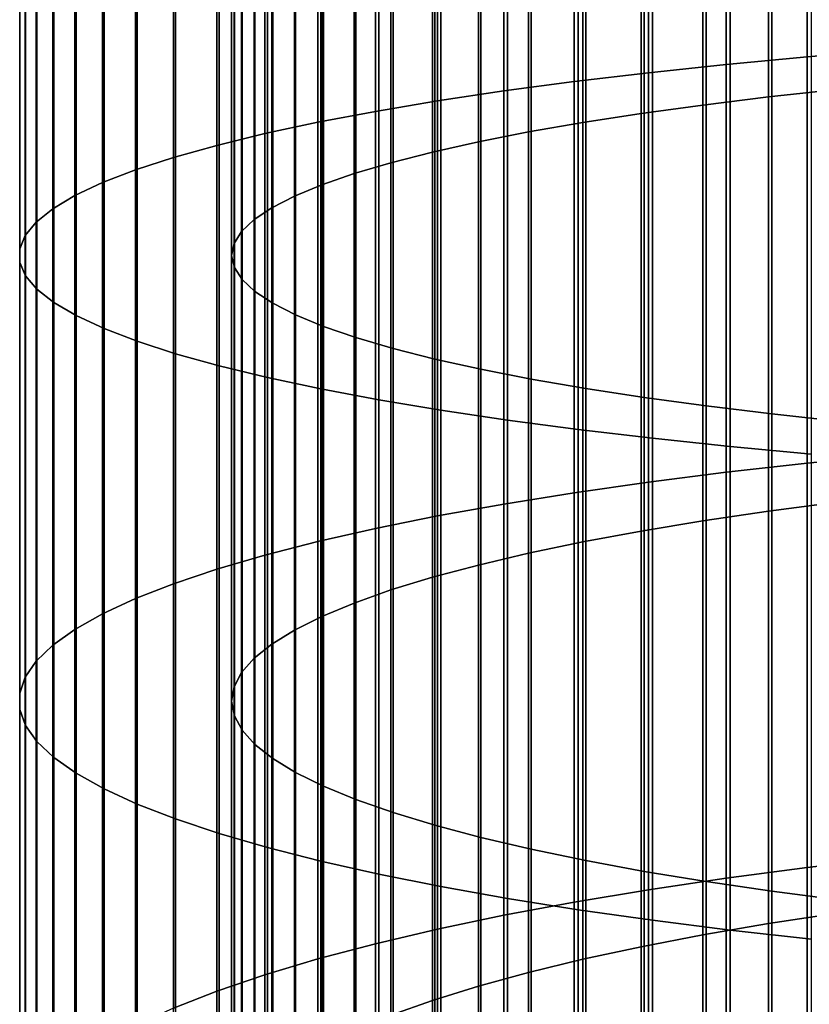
# Model space of a CAD drawing. Header units: metres. Extents: x -28 to 70, y -218 to 28.
# Tile 137 of 256: x -10.5 to -5.67, y -118.31 to -112.3. Entities that reach past the tile are written whole.
import ezdxf

# ---------------------------------------------------------------- set-up
doc = ezdxf.new("R2010")
doc.units = ezdxf.units.M
doc.layers.add('solid_10_261_432_XXX', color=7, linetype='CONTINUOUS')

msp = doc.modelspace()

# ---------------------------------------------------------------- linework, layer by layer
at = {"layer": 'solid_10_261_432_XXX'}
for points in [[(-5.167373, -109.995293, 476.108063), (-5.167373, -112.479881, 475.79837), (-5.681269, -112.522491, 476.105652), (-5.681269, -110.029427, 476.416412)], [(-6.176596, -110.066727, 476.753448), (-6.176596, -112.569069, 476.441528), (-6.651737, -112.619453, 476.804901), (-6.651737, -110.107079, 477.118073)], [(-5.681269, -110.029427, 476.416412), (-5.681269, -112.522491, 476.105652), (-6.176596, -112.569069, 476.441528), (-6.176596, -110.066727, 476.753448)], [(-6.651737, -110.107079, 477.118073), (-6.651737, -112.619453, 476.804901), (-7.105137, -112.673485, 477.19458), (-7.105137, -110.15036, 477.509064)], [(-7.535316, -110.196411, 477.925201), (-7.535316, -112.730995, 477.609253), (-7.940866, -112.791779, 478.047638), (-7.940866, -110.245102, 478.365082)], [(-7.105137, -110.15036, 477.509064), (-7.105137, -112.673485, 477.19458), (-7.535316, -112.730995, 477.609253), (-7.535316, -110.196411, 477.925201)], [(-5.918155, -110.225945, 478.191986), (-5.918155, -112.76786, 477.875153), (-5.498151, -112.722191, 477.545776), (-5.498151, -110.189362, 477.861511)], [(-7.940866, -110.245102, 478.365082), (-7.940866, -112.791779, 478.047638), (-8.320464, -112.855652, 478.50824), (-8.320464, -110.296257, 478.827271)], [(-6.318093, -110.265152, 478.546234), (-6.318093, -112.816811, 478.228149), (-5.918155, -112.76786, 477.875153), (-5.918155, -110.225945, 478.191986)], [(-8.320464, -110.296257, 478.827271), (-8.320464, -112.855652, 478.50824), (-8.672868, -112.922394, 478.989563), (-8.672868, -110.349716, 479.310272)], [(-7.052423, -110.350906, 479.321014), (-7.052423, -112.923882, 479.000305), (-6.69661, -112.868881, 478.603638), (-6.69661, -110.306854, 478.923004)], [(-6.69661, -110.306854, 478.923004), (-6.69661, -112.868881, 478.603638), (-6.318093, -112.816811, 478.228149), (-6.318093, -110.265152, 478.546234)], [(-8.672868, -110.349716, 479.310272), (-8.672868, -112.922394, 478.989563), (-8.996925, -112.991798, 479.490082), (-8.996925, -110.405296, 479.812469)], [(-7.384325, -110.397163, 479.738953), (-7.384325, -112.981636, 479.416809), (-7.052423, -112.923882, 479.000305), (-7.052423, -110.350906, 479.321014)], [(-8.996925, -110.405296, 479.812469), (-8.996925, -112.991798, 479.490082), (-9.291579, -113.063637, 480.008118), (-9.291579, -110.46283, 480.332306)], [(-7.69119, -110.445465, 480.175385), (-7.69119, -113.041954, 479.851746), (-7.384325, -112.981636, 479.416809), (-7.384325, -110.397163, 479.738953)], [(-9.291579, -110.46283, 480.332306), (-9.291579, -113.063637, 480.008118), (-9.555864, -113.137665, 480.541962), (-9.555864, -110.522125, 480.867981)], [(-8.225739, -110.547554, 481.097748), (-8.225739, -113.169411, 480.770935), (-7.971979, -113.104614, 480.303619), (-7.971979, -110.495651, 480.628815)], [(-7.971979, -110.495651, 480.628815), (-7.971979, -113.104614, 480.303619), (-7.69119, -113.041954, 479.851746), (-7.69119, -110.445465, 480.175385)], [(-9.555864, -110.522125, 480.867981), (-9.555864, -113.137665, 480.541962), (-9.788918, -113.213646, 481.089905), (-9.788918, -110.582977, 481.417816)], [(-8.451611, -110.60099, 481.580536), (-8.451611, -113.23613, 481.252075), (-8.225739, -113.169411, 480.770935), (-8.225739, -110.547554, 481.097748)], [(-9.788918, -110.582977, 481.417816), (-9.788918, -113.213646, 481.089905), (-9.989978, -113.291336, 481.650146), (-9.989978, -110.645195, 481.97998)], [(-8.648828, -110.655777, 482.075592), (-8.648828, -113.304543, 481.745422), (-8.451611, -113.23613, 481.252075), (-8.451611, -110.60099, 481.580536)], [(-9.989978, -110.645195, 481.97998), (-9.989978, -113.291336, 481.650146), (-10.158388, -113.370476, 482.220856), (-10.158388, -110.70858, 482.552673)], [(-8.816721, -110.711739, 482.581207), (-8.816721, -113.374413, 482.249298), (-8.648828, -113.304543, 481.745422), (-8.648828, -110.655777, 482.075592)], [(-10.158388, -110.70858, 482.552673), (-10.158388, -113.370476, 482.220856), (-10.293597, -113.450806, 482.800171), (-10.293597, -110.772919, 483.133972)], [(-8.954721, -110.768684, 483.095673), (-8.954721, -113.445511, 482.761993), (-8.816721, -113.374413, 482.249298), (-8.816721, -110.711739, 482.581207)], [(-10.293597, -110.772919, 483.133972), (-10.293597, -113.450806, 482.800171), (-10.395164, -113.532066, 483.386169), (-10.395164, -110.838005, 483.721985)], [(-9.062361, -110.826408, 483.617249), (-9.062361, -113.517593, 483.281799), (-8.954721, -113.445511, 482.761993), (-8.954721, -110.768684, 483.095673)], [(-10.395164, -110.838005, 483.721985), (-10.395164, -113.532066, 483.386169), (-10.462755, -113.613991, 483.97699), (-10.462755, -110.903618, 484.314819)], [(-9.139276, -110.884727, 484.144165), (-9.139276, -113.590408, 483.806915), (-9.062361, -113.517593, 483.281799), (-9.062361, -110.826408, 483.617249)], [(-10.462755, -110.903618, 484.314819), (-10.462755, -113.613991, 483.97699), (-10.496152, -113.696312, 484.570648), (-10.496152, -110.969551, 484.910553)], [(-9.185204, -110.943443, 484.674652), (-9.185204, -113.663719, 484.335571), (-9.139276, -113.590408, 483.806915), (-9.139276, -110.884727, 484.144165)], [(-10.496152, -110.969551, 484.910553), (-10.496152, -113.696312, 484.570648), (-10.495243, -113.778763, 485.165253), (-10.495243, -111.035591, 485.507172)], [(-9.199989, -111.00235, 485.206909), (-9.199989, -113.737267, 484.865997), (-9.185204, -113.663719, 484.335571), (-9.185204, -110.943443, 484.674652)], [(-10.495243, -111.035591, 485.507172), (-10.495243, -113.778763, 485.165253), (-10.460032, -113.861069, 485.758789), (-10.460032, -111.101509, 486.102783)], [(-9.183583, -111.061256, 485.739105), (-9.183583, -113.810814, 485.396362), (-9.199989, -113.737267, 484.865997), (-9.199989, -111.00235, 485.206909)], [(-9.136041, -111.119957, 486.26944), (-9.136041, -113.884102, 485.924896), (-9.183583, -113.810814, 485.396362), (-9.183583, -111.061256, 485.739105)], [(-10.460032, -111.101509, 486.102783), (-10.460032, -113.861069, 485.758789), (-10.390635, -113.94297, 486.349396), (-10.390635, -111.167099, 486.695404)], [(-9.057523, -111.178246, 486.796112), (-9.057523, -113.956886, 486.449768), (-9.136041, -113.884102, 485.924896), (-9.136041, -111.119957, 486.26944)], [(-10.390635, -111.167099, 486.695404), (-10.390635, -113.94297, 486.349396), (-10.287278, -114.024185, 486.93512), (-10.287278, -111.232147, 487.283142)], [(-8.948297, -111.235939, 487.317383), (-8.948297, -114.028923, 486.969238), (-9.057523, -113.956886, 486.449768), (-9.057523, -111.178246, 486.796112)], [(-10.287278, -111.232147, 487.283142), (-10.287278, -114.024185, 486.93512), (-10.150299, -114.104462, 487.514008), (-10.150299, -111.29644, 487.864014)], [(-8.80873, -111.292839, 487.831451), (-8.80873, -114.09996, 487.481537), (-8.948297, -114.028923, 486.969238), (-8.948297, -111.235939, 487.317383)], [(-10.150299, -111.29644, 487.864014), (-10.150299, -114.104462, 487.514008), (-9.980146, -114.183533, 488.084198), (-9.980146, -111.359772, 488.436188)], [(-8.639299, -111.34874, 488.336548), (-8.639299, -114.169762, 487.984894), (-8.80873, -114.09996, 487.481537), (-8.80873, -111.292839, 487.831451)], [(-9.980146, -111.359772, 488.436188), (-9.980146, -114.183533, 488.084198), (-9.777374, -114.261131, 488.64386), (-9.777374, -111.421921, 488.997742)], [(-8.440577, -111.403465, 488.830994), (-8.440577, -114.238091, 488.477661), (-8.639299, -114.169762, 487.984894), (-8.639299, -111.34874, 488.336548)], [(-9.777374, -111.421921, 488.997742), (-9.777374, -114.261131, 488.64386), (-9.542647, -114.337021, 489.191101), (-9.542647, -111.482704, 489.546875)], [(-8.213237, -111.456825, 489.31311), (-8.213237, -114.304718, 488.95813), (-8.440577, -114.238091, 488.477661), (-8.440577, -111.403465, 488.830994)], [(-7.958051, -111.508644, 489.78125), (-7.958051, -114.369408, 489.424683), (-8.213237, -114.304718, 488.95813), (-8.213237, -111.456825, 489.31311)], [(-9.542647, -111.482704, 489.546875), (-9.542647, -114.337021, 489.191101), (-9.276731, -114.410934, 489.724152), (-9.276731, -111.541901, 490.081787)], [(-7.675883, -111.558739, 490.233856), (-7.675883, -114.431953, 489.875702), (-7.958051, -114.369408, 489.424683), (-7.958051, -111.508644, 489.78125)], [(-9.276731, -111.541901, 490.081787), (-9.276731, -114.410934, 489.724152), (-8.980496, -114.482651, 490.241302), (-8.980496, -111.599335, 490.600708)], [(-7.367691, -111.606941, 490.669373), (-7.367691, -114.492134, 490.309723), (-7.675883, -114.431953, 489.875702), (-7.675883, -111.558739, 490.233856)], [(-8.980496, -111.599335, 490.600708), (-8.980496, -114.482651, 490.241302), (-8.65491, -114.551918, 490.740814), (-8.65491, -111.654816, 491.101959)], [(-7.034518, -111.653084, 491.086304), (-7.034518, -114.549751, 490.72522), (-7.367691, -114.492134, 490.309723), (-7.367691, -111.606941, 490.669373)], [(-8.65491, -111.654816, 491.101959), (-8.65491, -114.551918, 490.740814), (-8.301037, -114.618515, 491.2211), (-8.301037, -111.70816, 491.583893)], [(-6.677495, -111.697021, 491.483246), (-6.677495, -114.604607, 491.120819), (-7.034518, -114.549751, 490.72522), (-7.034518, -111.653084, 491.086304)], [(-6.297833, -111.738594, 491.858887), (-6.297833, -114.656517, 491.495148), (-6.677495, -114.604607, 491.120819), (-6.677495, -111.697021, 491.483246)], [(-8.301037, -111.70816, 491.583893), (-8.301037, -114.618515, 491.2211), (-7.920033, -114.682228, 491.680573), (-7.920033, -111.759186, 492.044922)], [(-7.920033, -111.759186, 492.044922), (-7.920033, -114.682228, 491.680573), (-7.513144, -114.742851, 492.117706), (-7.513144, -111.807739, 492.483582)], [(-5.896819, -111.777664, 492.211914), (-5.896819, -114.705307, 491.846985), (-6.297833, -114.656517, 491.495148), (-6.297833, -111.738594, 491.858887)], [(-7.513144, -111.807739, 492.483582), (-7.513144, -114.742851, 492.117706), (-7.0817, -114.800171, 492.531128), (-7.0817, -111.853645, 492.898407)], [(-5.475811, -111.814102, 492.541138), (-5.475811, -114.750801, 492.175079), (-5.896819, -114.705307, 491.846985), (-5.896819, -111.777664, 492.211914)], [(-7.0817, -111.853645, 492.898407), (-7.0817, -114.800171, 492.531128), (-6.627111, -114.854019, 492.919434), (-6.627111, -111.896774, 493.288055)], [(-6.627111, -111.896774, 493.288055), (-6.627111, -114.854019, 492.919434), (-6.150862, -114.904205, 493.281372), (-6.150862, -111.936974, 493.651245)], [(-6.150862, -111.936974, 493.651245), (-6.150862, -114.904205, 493.281372), (-5.65451, -114.950577, 493.615753), (-5.65451, -111.974106, 493.986786)], [(-5.167373, -112.479881, 475.79837), (-5.167373, -114.954987, 475.420319), (-5.681269, -115.00605, 475.726318), (-5.681269, -112.522491, 476.105652)], [(-5.681269, -112.522491, 476.105652), (-5.681269, -115.00605, 475.726318), (-6.176596, -115.061859, 476.060791), (-6.176596, -112.569069, 476.441528)], [(-6.176596, -112.569069, 476.441528), (-6.176596, -115.061859, 476.060791), (-6.651737, -115.122238, 476.422638), (-6.651737, -112.619453, 476.804901)], [(-6.651737, -112.619453, 476.804901), (-6.651737, -115.122238, 476.422638), (-7.105137, -115.186989, 476.810669), (-7.105137, -112.673485, 477.19458)], [(-7.105137, -112.673485, 477.19458), (-7.105137, -115.186989, 476.810669), (-7.535316, -115.255905, 477.223602), (-7.535316, -112.730995, 477.609253)], [(-5.918155, -112.76786, 477.875153), (-5.918155, -115.300087, 477.488373), (-5.498151, -115.245354, 477.1604), (-5.498151, -112.722191, 477.545776)], [(-7.535316, -112.730995, 477.609253), (-7.535316, -115.255905, 477.223602), (-7.940866, -115.328743, 477.660126), (-7.940866, -112.791779, 478.047638)], [(-6.318093, -112.816811, 478.228149), (-6.318093, -115.358742, 477.839905), (-5.918155, -115.300087, 477.488373), (-5.918155, -112.76786, 477.875153)], [(-7.940866, -112.791779, 478.047638), (-7.940866, -115.328743, 477.660126), (-8.320464, -115.405281, 478.118805), (-8.320464, -112.855652, 478.50824)], [(-6.69661, -112.868881, 478.603638), (-6.69661, -115.421135, 478.213806), (-6.318093, -115.358742, 477.839905), (-6.318093, -112.816811, 478.228149)], [(-8.320464, -112.855652, 478.50824), (-8.320464, -115.405281, 478.118805), (-8.672868, -115.485268, 478.598114), (-8.672868, -112.922394, 478.989563)], [(-7.052423, -112.923882, 479.000305), (-7.052423, -115.487053, 478.608795), (-6.69661, -115.421135, 478.213806), (-6.69661, -112.868881, 478.603638)], [(-8.672868, -112.922394, 478.989563), (-8.672868, -115.485268, 478.598114), (-8.996925, -115.568436, 479.096527), (-8.996925, -112.991798, 479.490082)], [(-7.384325, -112.981636, 479.416809), (-7.384325, -115.556259, 479.02356), (-7.052423, -115.487053, 478.608795), (-7.052423, -112.923882, 479.000305)], [(-8.996925, -112.991798, 479.490082), (-8.996925, -115.568436, 479.096527), (-9.291579, -115.654518, 479.612366), (-9.291579, -113.063637, 480.008118)], [(-7.69119, -113.041954, 479.851746), (-7.69119, -115.628532, 479.456665), (-7.384325, -115.556259, 479.02356), (-7.384325, -112.981636, 479.416809)], [(-9.291579, -113.063637, 480.008118), (-9.291579, -115.654518, 479.612366), (-9.555864, -115.743225, 480.143982), (-9.555864, -113.137665, 480.541962)], [(-7.971979, -113.104614, 480.303619), (-7.971979, -115.703621, 479.906647), (-7.69119, -115.628532, 479.456665), (-7.69119, -113.041954, 479.851746)], [(-9.555864, -113.137665, 480.541962), (-9.555864, -115.743225, 480.143982), (-9.788918, -115.834282, 480.689636), (-9.788918, -113.213646, 481.089905)], [(-8.225739, -113.169411, 480.770935), (-8.225739, -115.781273, 480.371979), (-7.971979, -115.703621, 479.906647), (-7.971979, -113.104614, 480.303619)], [(-8.451611, -113.23613, 481.252075), (-8.451611, -115.861221, 480.851105), (-8.225739, -115.781273, 480.371979), (-8.225739, -113.169411, 480.770935)], [(-9.788918, -113.213646, 481.089905), (-9.788918, -115.834282, 480.689636), (-9.989978, -115.927376, 481.247528), (-9.989978, -113.291336, 481.650146)], [(-8.648828, -113.304543, 481.745422), (-8.648828, -115.943207, 481.342377), (-8.451611, -115.861221, 480.851105), (-8.451611, -113.23613, 481.252075)], [(-9.989978, -113.291336, 481.650146), (-9.989978, -115.927376, 481.247528), (-10.158388, -116.022209, 481.815826), (-10.158388, -113.370476, 482.220856)], [(-8.816721, -113.374413, 482.249298), (-8.816721, -116.026932, 481.844147), (-8.648828, -115.943207, 481.342377), (-8.648828, -113.304543, 481.745422)], [(-10.158388, -113.370476, 482.220856), (-10.158388, -116.022209, 481.815826), (-10.293597, -116.118469, 482.3927), (-10.293597, -113.450806, 482.800171)], [(-8.954721, -113.445511, 482.761993), (-8.954721, -116.112129, 482.354706), (-8.816721, -116.026932, 481.844147), (-8.816721, -113.374413, 482.249298)], [(-9.062361, -113.517593, 483.281799), (-9.062361, -116.198502, 482.872314), (-8.954721, -116.112129, 482.354706), (-8.954721, -113.445511, 482.761993)], [(-10.293597, -113.450806, 482.800171), (-10.293597, -116.118469, 482.3927), (-10.395164, -116.215851, 482.976257), (-10.395164, -113.532066, 483.386169)], [(-10.395164, -113.532066, 483.386169), (-10.395164, -116.215851, 482.976257), (-10.462755, -116.314026, 483.564575), (-10.462755, -113.613991, 483.97699)], [(-9.139276, -113.590408, 483.806915), (-9.139276, -116.285767, 483.395233), (-9.062361, -116.198502, 482.872314), (-9.062361, -113.517593, 483.281799)], [(-10.462755, -113.613991, 483.97699), (-10.462755, -116.314026, 483.564575), (-10.496152, -116.412674, 484.155762), (-10.496152, -113.696312, 484.570648)], [(-9.185204, -113.663719, 484.335571), (-9.185204, -116.373611, 483.921661), (-9.139276, -116.285767, 483.395233), (-9.139276, -113.590408, 483.806915)], [(-9.199989, -113.737267, 484.865997), (-9.199989, -116.461746, 484.44986), (-9.185204, -116.373611, 483.921661), (-9.185204, -113.663719, 484.335571)], [(-10.496152, -113.696312, 484.570648), (-10.496152, -116.412674, 484.155762), (-10.495243, -116.511475, 484.747833), (-10.495243, -113.778763, 485.165253)], [(-9.183583, -113.810814, 485.396362), (-9.183583, -116.549881, 484.977997), (-9.199989, -116.461746, 484.44986), (-9.199989, -113.737267, 484.865997)], [(-10.495243, -113.778763, 485.165253), (-10.495243, -116.511475, 484.747833), (-10.460032, -116.610107, 485.338928), (-10.460032, -113.861069, 485.758789)], [(-10.460032, -113.861069, 485.758789), (-10.460032, -116.610107, 485.338928), (-10.390635, -116.708244, 485.927032), (-10.390635, -113.94297, 486.349396)], [(-9.136041, -113.884102, 485.924896), (-9.136041, -116.637703, 485.504303), (-9.183583, -116.549881, 484.977997), (-9.183583, -113.810814, 485.396362)], [(-9.057523, -113.956886, 486.449768), (-9.057523, -116.724922, 486.026978), (-9.136041, -116.637703, 485.504303), (-9.136041, -113.884102, 485.924896)], [(-10.390635, -113.94297, 486.349396), (-10.390635, -116.708244, 485.927032), (-10.287278, -116.805573, 486.510284), (-10.287278, -114.024185, 486.93512)], [(-8.948297, -114.028923, 486.969238), (-8.948297, -116.811241, 486.544281), (-9.057523, -116.724922, 486.026978), (-9.057523, -113.956886, 486.449768)], [(-10.287278, -114.024185, 486.93512), (-10.287278, -116.805573, 486.510284), (-10.150299, -116.901772, 487.086761), (-10.150299, -114.104462, 487.514008)], [(-8.80873, -114.09996, 487.481537), (-8.80873, -116.89637, 487.054413), (-8.948297, -116.811241, 486.544281), (-8.948297, -114.028923, 486.969238)], [(-10.150299, -114.104462, 487.514008), (-10.150299, -116.901772, 487.086761), (-9.980146, -116.996521, 487.654541), (-9.980146, -114.183533, 488.084198)], [(-8.639299, -114.169762, 487.984894), (-8.639299, -116.980019, 487.555664), (-8.80873, -116.89637, 487.054413), (-8.80873, -114.09996, 487.481537)], [(-9.980146, -114.183533, 488.084198), (-9.980146, -116.996521, 487.654541), (-9.777374, -117.089516, 488.211853), (-9.777374, -114.261131, 488.64386)], [(-8.440577, -114.238091, 488.477661), (-8.440577, -117.061897, 488.046356), (-8.639299, -116.980019, 487.555664), (-8.639299, -114.169762, 487.984894)], [(-9.777374, -114.261131, 488.64386), (-9.777374, -117.089516, 488.211853), (-9.542647, -117.18045, 488.756775), (-9.542647, -114.337021, 489.191101)], [(-8.213237, -114.304718, 488.95813), (-8.213237, -117.141739, 488.524811), (-8.440577, -117.061897, 488.046356), (-8.440577, -114.238091, 488.477661)], [(-9.542647, -114.337021, 489.191101), (-9.542647, -117.18045, 488.756775), (-9.276731, -117.269028, 489.287598), (-9.276731, -114.410934, 489.724152)], [(-7.958051, -114.369408, 489.424683), (-7.958051, -117.219261, 488.98938), (-8.213237, -117.141739, 488.524811), (-8.213237, -114.304718, 488.95813)], [(-7.675883, -114.431953, 489.875702), (-7.675883, -117.294212, 489.438538), (-7.958051, -117.219261, 488.98938), (-7.958051, -114.369408, 489.424683)], [(-9.276731, -114.410934, 489.724152), (-9.276731, -117.269028, 489.287598), (-8.980496, -117.354958, 489.802582), (-8.980496, -114.482651, 490.241302)], [(-7.367691, -114.492134, 490.309723), (-7.367691, -117.366333, 489.870728), (-7.675883, -117.294212, 489.438538), (-7.675883, -114.431953, 489.875702)], [(-8.980496, -114.482651, 490.241302), (-8.980496, -117.354958, 489.802582), (-8.65491, -117.437965, 490.300018), (-8.65491, -114.551918, 490.740814)], [(-7.034518, -114.549751, 490.72522), (-7.034518, -117.435379, 490.284485), (-7.367691, -117.366333, 489.870728), (-7.367691, -114.492134, 490.309723)], [(-8.65491, -114.551918, 490.740814), (-8.65491, -117.437965, 490.300018), (-8.301037, -117.517776, 490.778259), (-8.301037, -114.618515, 491.2211)], [(-6.677495, -114.604607, 491.120819), (-6.677495, -117.501114, 490.678406), (-7.034518, -117.435379, 490.284485), (-7.034518, -114.549751, 490.72522)], [(-8.301037, -114.618515, 491.2211), (-8.301037, -117.517776, 490.778259), (-7.920033, -117.594124, 491.235809), (-7.920033, -114.682228, 491.680573)], [(-6.297833, -114.656517, 491.495148), (-6.297833, -117.563316, 491.051178), (-6.677495, -117.501114, 490.678406), (-6.677495, -114.604607, 491.120819)], [(-7.920033, -114.682228, 491.680573), (-7.920033, -117.594124, 491.235809), (-7.513144, -117.666763, 491.671112), (-7.513144, -114.742851, 492.117706)], [(-5.896819, -114.705307, 491.846985), (-5.896819, -117.621773, 491.40152), (-6.297833, -117.563316, 491.051178), (-6.297833, -114.656517, 491.495148)], [(-5.475811, -114.750801, 492.175079), (-5.475811, -117.676292, 491.728241), (-5.896819, -117.621773, 491.40152), (-5.896819, -114.705307, 491.846985)], [(-7.513144, -114.742851, 492.117706), (-7.513144, -117.666763, 491.671112), (-7.0817, -117.735458, 492.082794), (-7.0817, -114.800171, 492.531128)], [(-7.0817, -114.800171, 492.531128), (-7.0817, -117.735458, 492.082794), (-6.627111, -117.799988, 492.469452), (-6.627111, -114.854019, 492.919434)], [(-6.627111, -114.854019, 492.919434), (-6.627111, -117.799988, 492.469452), (-6.150862, -117.86013, 492.829865), (-6.150862, -114.904205, 493.281372)], [(-6.150862, -114.904205, 493.281372), (-6.150862, -117.86013, 492.829865), (-5.65451, -117.915695, 493.162872), (-5.65451, -114.950577, 493.615753)], [(-5.681269, -115.00605, 475.726318), (-5.681269, -117.47821, 475.278687), (-6.176596, -117.543221, 475.611481), (-6.176596, -115.061859, 476.060791)], [(-5.167373, -114.954987, 475.420319), (-5.167373, -117.418739, 474.974213), (-5.681269, -117.47821, 475.278687), (-5.681269, -115.00605, 475.726318)], [(-6.176596, -115.061859, 476.060791), (-6.176596, -117.543221, 475.611481), (-6.651737, -117.613548, 475.971527), (-6.651737, -115.122238, 476.422638)], [(-6.651737, -115.122238, 476.422638), (-6.651737, -117.613548, 475.971527), (-7.105137, -117.688965, 476.357635), (-7.105137, -115.186989, 476.810669)], [(-7.105137, -115.186989, 476.810669), (-7.105137, -117.688965, 476.357635), (-7.535316, -117.769226, 476.768524), (-7.535316, -115.255905, 477.223602)], [(-5.918155, -115.300087, 477.488373), (-5.918155, -117.820686, 477.031982), (-5.498151, -117.756943, 476.705627), (-5.498151, -115.245354, 477.1604)], [(-7.535316, -115.255905, 477.223602), (-7.535316, -117.769226, 476.768524), (-7.940866, -117.854073, 477.202881), (-7.940866, -115.328743, 477.660126)], [(-6.318093, -115.358742, 477.839905), (-6.318093, -117.889015, 477.381775), (-5.918155, -117.820686, 477.031982), (-5.918155, -115.300087, 477.488373)], [(-7.940866, -115.328743, 477.660126), (-7.940866, -117.854073, 477.202881), (-8.320464, -117.943222, 477.659271), (-8.320464, -115.405281, 478.118805)], [(-6.69661, -115.421135, 478.213806), (-6.69661, -117.961685, 477.753815), (-6.318093, -117.889015, 477.381775), (-6.318093, -115.358742, 477.839905)], [(-8.320464, -115.405281, 478.118805), (-8.320464, -117.943222, 477.659271), (-8.672868, -118.036377, 478.1362), (-8.672868, -115.485268, 478.598114)], [(-7.052423, -115.487053, 478.608795), (-7.052423, -118.038452, 478.14682), (-6.69661, -117.961685, 477.753815), (-6.69661, -115.421135, 478.213806)], [(-8.672868, -115.485268, 478.598114), (-8.672868, -118.036377, 478.1362), (-8.996925, -118.133247, 478.632111), (-8.996925, -115.568436, 479.096527)], [(-7.384325, -115.556259, 479.02356), (-7.384325, -118.119064, 478.559509), (-7.052423, -118.038452, 478.14682), (-7.052423, -115.487053, 478.608795)], [(-8.996925, -115.568436, 479.096527), (-8.996925, -118.133247, 478.632111), (-9.291579, -118.233513, 479.145416), (-9.291579, -115.654518, 479.612366)], [(-7.69119, -115.628532, 479.456665), (-7.69119, -118.203247, 478.990448), (-7.384325, -118.119064, 478.559509), (-7.384325, -115.556259, 479.02356)], [(-9.291579, -115.654518, 479.612366), (-9.291579, -118.233513, 479.145416), (-9.555864, -118.336838, 479.674377), (-9.555864, -115.743225, 480.143982)], [(-7.971979, -115.703621, 479.906647), (-7.971979, -118.290703, 479.438202), (-7.69119, -118.203247, 478.990448), (-7.69119, -115.628532, 479.456665)], [(-8.225739, -115.781273, 480.371979), (-8.225739, -118.381149, 479.901245), (-7.971979, -118.290703, 479.438202), (-7.971979, -115.703621, 479.906647)], [(-9.555864, -115.743225, 480.143982), (-9.555864, -118.336838, 479.674377), (-9.788918, -118.442886, 480.217316), (-9.788918, -115.834282, 480.689636)], [(-8.451611, -115.861221, 480.851105), (-8.451611, -118.474274, 480.37796), (-8.225739, -118.381149, 479.901245), (-8.225739, -115.781273, 480.371979)], [(-9.788918, -115.834282, 480.689636), (-9.788918, -118.442886, 480.217316), (-9.989978, -118.551323, 480.7724), (-9.989978, -115.927376, 481.247528)], [(-8.648828, -115.943207, 481.342377), (-8.648828, -118.569756, 480.866791), (-8.451611, -118.474274, 480.37796), (-8.451611, -115.861221, 480.851105)], [(-9.989978, -115.927376, 481.247528), (-9.989978, -118.551323, 480.7724), (-10.158388, -118.661781, 481.337891), (-10.158388, -116.022209, 481.815826)], [(-8.816721, -116.026932, 481.844147), (-8.816721, -118.667282, 481.366058), (-8.648828, -118.569756, 480.866791), (-8.648828, -115.943207, 481.342377)], [(-10.158388, -116.022209, 481.815826), (-10.158388, -118.661781, 481.337891), (-10.293597, -118.773903, 481.911896), (-10.293597, -116.118469, 482.3927)], [(-8.954721, -116.112129, 482.354706), (-8.954721, -118.766518, 481.874084), (-8.816721, -118.667282, 481.366058), (-8.816721, -116.026932, 481.844147)], [(-10.293597, -116.118469, 482.3927), (-10.293597, -118.773903, 481.911896), (-10.395164, -118.887321, 482.492554), (-10.395164, -116.215851, 482.976257)], [(-9.062361, -116.198502, 482.872314), (-9.062361, -118.867119, 482.38913), (-8.954721, -118.766518, 481.874084), (-8.954721, -116.112129, 482.354706)], [(-9.139276, -116.285767, 483.395233), (-9.139276, -118.96875, 482.909424), (-9.062361, -118.867119, 482.38913), (-9.062361, -116.198502, 482.872314)], [(-10.395164, -116.215851, 482.976257), (-10.395164, -118.887321, 482.492554), (-10.462755, -119.001671, 483.077942), (-10.462755, -116.314026, 483.564575)], [(-10.462755, -116.314026, 483.564575), (-10.462755, -119.001671, 483.077942), (-10.496152, -119.11657, 483.666168), (-10.496152, -116.412674, 484.155762)], [(-9.185204, -116.373611, 483.921661), (-9.185204, -119.071075, 483.433258), (-9.139276, -118.96875, 482.909424), (-9.139276, -116.285767, 483.395233)], [(-9.199989, -116.461746, 484.44986), (-9.199989, -119.173729, 483.958801), (-9.185204, -119.071075, 483.433258), (-9.185204, -116.373611, 483.921661)], [(-10.496152, -116.412674, 484.155762), (-10.496152, -119.11657, 483.666168), (-10.495243, -119.231651, 484.25531), (-10.495243, -116.511475, 484.747833)], [(-10.495243, -116.511475, 484.747833), (-10.495243, -119.231651, 484.25531), (-10.460032, -119.346527, 484.843445), (-10.460032, -116.610107, 485.338928)], [(-9.183583, -116.549881, 484.977997), (-9.183583, -119.276382, 484.484314), (-9.199989, -119.173729, 483.958801), (-9.199989, -116.461746, 484.44986)], [(-9.136041, -116.637703, 485.504303), (-9.136041, -119.378677, 485.007996), (-9.183583, -119.276382, 484.484314), (-9.183583, -116.549881, 484.977997)], [(-10.460032, -116.610107, 485.338928), (-10.460032, -119.346527, 484.843445), (-10.390635, -119.460838, 485.428619), (-10.390635, -116.708244, 485.927032)], [(-9.057523, -116.724922, 486.026978), (-9.057523, -119.480263, 485.528076), (-9.136041, -119.378677, 485.007996), (-9.136041, -116.637703, 485.504303)], [(-10.390635, -116.708244, 485.927032), (-10.390635, -119.460838, 485.428619), (-10.287278, -119.574196, 486.008972), (-10.287278, -116.805573, 486.510284)], [(-8.948297, -116.811241, 486.544281), (-8.948297, -119.580803, 486.042786), (-9.057523, -119.480263, 485.528076), (-9.057523, -116.724922, 486.026978)], [(-10.287278, -116.805573, 486.510284), (-10.287278, -119.574196, 486.008972), (-10.150299, -119.686241, 486.582581), (-10.150299, -116.901772, 487.086761)], [(-8.80873, -116.89637, 487.054413), (-8.80873, -119.679955, 486.550385), (-8.948297, -119.580803, 486.042786), (-8.948297, -116.811241, 486.544281)], [(-10.150299, -116.901772, 487.086761), (-10.150299, -119.686241, 486.582581), (-9.980146, -119.7966, 487.147552), (-9.980146, -116.996521, 487.654541)], [(-8.639299, -116.980019, 487.555664), (-8.639299, -119.777382, 487.049164), (-8.80873, -119.679955, 486.550385), (-8.80873, -116.89637, 487.054413)], [(-9.980146, -116.996521, 487.654541), (-9.980146, -119.7966, 487.147552), (-9.777374, -119.904915, 487.702057), (-9.777374, -117.089516, 488.211853)], [(-8.440577, -117.061897, 488.046356), (-8.440577, -119.872749, 487.537415), (-8.639299, -119.777382, 487.049164), (-8.639299, -116.980019, 487.555664)], [(-9.777374, -117.089516, 488.211853), (-9.777374, -119.904915, 487.702057), (-9.542647, -120.010834, 488.244293), (-9.542647, -117.18045, 488.756775)], [(-8.213237, -117.141739, 488.524811), (-8.213237, -119.965744, 488.013458), (-8.440577, -119.872749, 487.537415), (-8.440577, -117.061897, 488.046356)], [(-7.958051, -117.219261, 488.98938), (-7.958051, -120.056038, 488.475739), (-8.213237, -119.965744, 488.013458), (-8.213237, -117.141739, 488.524811)], [(-9.542647, -117.18045, 488.756775), (-9.542647, -120.010834, 488.244293), (-9.276731, -120.114006, 488.772491), (-9.276731, -117.269028, 489.287598)], [(-7.675883, -117.294212, 489.438538), (-7.675883, -120.143333, 488.922638), (-7.958051, -120.056038, 488.475739), (-7.958051, -117.219261, 488.98938)], [(-9.276731, -117.269028, 489.287598), (-9.276731, -120.114006, 488.772491), (-8.980496, -120.214096, 489.284882), (-8.980496, -117.354958, 489.802582)], [(-7.367691, -117.366333, 489.870728), (-7.367691, -120.227341, 489.352692), (-7.675883, -120.143333, 488.922638), (-7.675883, -117.294212, 489.438538)], [(-8.980496, -117.354958, 489.802582), (-8.980496, -120.214096, 489.284882), (-8.65491, -120.310776, 489.779846), (-8.65491, -117.437965, 490.300018)], [(-7.034518, -117.435379, 490.284485), (-7.034518, -120.307755, 489.764374), (-7.367691, -120.227341, 489.352692), (-7.367691, -117.366333, 489.870728)], [(-5.167373, -117.418739, 474.974213), (-5.167373, -119.869263, 474.460388), (-5.681269, -119.937103, 474.763123), (-5.681269, -117.47821, 475.278687)], [(-8.65491, -117.437965, 490.300018), (-8.65491, -120.310776, 489.779846), (-8.301037, -120.403732, 490.255707), (-8.301037, -117.517776, 490.778259)], [(-6.677495, -117.501114, 490.678406), (-6.677495, -120.384323, 490.156342), (-7.034518, -120.307755, 489.764374), (-7.034518, -117.435379, 490.284485)], [(-5.681269, -117.47821, 475.278687), (-5.681269, -119.937103, 474.763123), (-6.176596, -120.011253, 475.093994), (-6.176596, -117.543221, 475.611481)], [(-8.301037, -117.517776, 490.778259), (-8.301037, -120.403732, 490.255707), (-7.920033, -120.492661, 490.710968), (-7.920033, -117.594124, 491.235809)], [(-6.297833, -117.563316, 491.051178), (-6.297833, -120.456772, 490.527252), (-6.677495, -120.384323, 490.156342), (-6.677495, -117.501114, 490.678406)], [(-7.920033, -117.594124, 491.235809), (-7.920033, -120.492661, 490.710968), (-7.513144, -120.577263, 491.144135), (-7.513144, -117.666763, 491.671112)], [(-6.176596, -117.543221, 475.611481), (-6.176596, -120.011253, 475.093994), (-6.651737, -120.091476, 475.451965), (-6.651737, -117.613548, 475.971527)], [(-5.896819, -117.621773, 491.40152), (-5.896819, -120.524864, 490.875854), (-6.297833, -120.456772, 490.527252), (-6.297833, -117.563316, 491.051178)], [(-6.651737, -117.613548, 475.971527), (-6.651737, -120.091476, 475.451965), (-7.105137, -120.177505, 475.835846), (-7.105137, -117.688965, 476.357635)], [(-5.475811, -117.676292, 491.728241), (-5.475811, -120.588371, 491.200958), (-5.896819, -120.524864, 490.875854), (-5.896819, -117.621773, 491.40152)], [(-7.105137, -117.688965, 476.357635), (-7.105137, -120.177505, 475.835846), (-7.535316, -120.269058, 476.244385), (-7.535316, -117.769226, 476.768524)], [(-7.513144, -117.666763, 491.671112), (-7.513144, -120.577263, 491.144135), (-7.0817, -120.65728, 491.553741), (-7.0817, -117.735458, 492.082794)], [(-7.535316, -117.769226, 476.768524), (-7.535316, -120.269058, 476.244385), (-7.940866, -120.365837, 476.676208), (-7.940866, -117.854073, 477.202881)], [(-7.0817, -117.735458, 492.082794), (-7.0817, -120.65728, 491.553741), (-6.627111, -120.73243, 491.938477), (-6.627111, -117.799988, 492.469452)], [(-5.918155, -117.820686, 477.031982), (-5.918155, -120.327759, 476.506287), (-5.498151, -120.255043, 476.181824), (-5.498151, -117.756943, 476.705627)], [(-6.627111, -117.799988, 492.469452), (-6.627111, -120.73243, 491.938477), (-6.150862, -120.802483, 492.297119), (-6.150862, -117.86013, 492.829865)], [(-6.318093, -117.889015, 477.381775), (-6.318093, -120.405693, 476.854065), (-5.918155, -120.327759, 476.506287), (-5.918155, -117.820686, 477.031982)], [(-7.940866, -117.854073, 477.202881), (-7.940866, -120.365837, 476.676208), (-8.320464, -120.467529, 477.129974), (-8.320464, -117.943222, 477.659271)], [(-6.69661, -117.961685, 477.753815), (-6.69661, -120.488586, 477.223969), (-6.318093, -120.405693, 476.854065), (-6.318093, -117.889015, 477.381775)], [(-6.150862, -117.86013, 492.829865), (-6.150862, -120.802483, 492.297119), (-5.65451, -120.867203, 492.628448), (-5.65451, -117.915695, 493.162872)], [(-8.320464, -117.943222, 477.659271), (-8.320464, -120.467529, 477.129974), (-8.672868, -120.573792, 477.604156), (-8.672868, -118.036377, 478.1362)], [(-7.052423, -118.038452, 478.14682), (-7.052423, -120.576164, 477.614716), (-6.69661, -120.488586, 477.223969), (-6.69661, -117.961685, 477.753815)], [(-8.672868, -118.036377, 478.1362), (-8.672868, -120.573792, 477.604156), (-8.996925, -120.684296, 478.097229), (-8.996925, -118.133247, 478.632111)], [(-7.384325, -118.119064, 478.559509), (-7.384325, -120.668114, 478.025024), (-7.052423, -120.576164, 477.614716), (-7.052423, -118.038452, 478.14682)], [(-8.996925, -118.133247, 478.632111), (-8.996925, -120.684296, 478.097229), (-9.291579, -120.79866, 478.607544), (-9.291579, -118.233513, 479.145416)], [(-7.69119, -118.203247, 478.990448), (-7.69119, -120.764137, 478.453491), (-7.384325, -120.668114, 478.025024), (-7.384325, -118.119064, 478.559509)], [(-9.291579, -118.233513, 479.145416), (-9.291579, -120.79866, 478.607544), (-9.555864, -120.916519, 479.133484), (-9.555864, -118.336838, 479.674377)], [(-7.971979, -118.290703, 479.438202), (-7.971979, -120.863899, 478.898651), (-7.69119, -120.764137, 478.453491), (-7.69119, -118.203247, 478.990448)], [(-8.225739, -118.381149, 479.901245), (-8.225739, -120.967072, 479.359039), (-7.971979, -120.863899, 478.898651), (-7.971979, -118.290703, 479.438202)]]:
    msp.add_3dface(points, dxfattribs=at)

doc.saveas('drawing.dxf')
